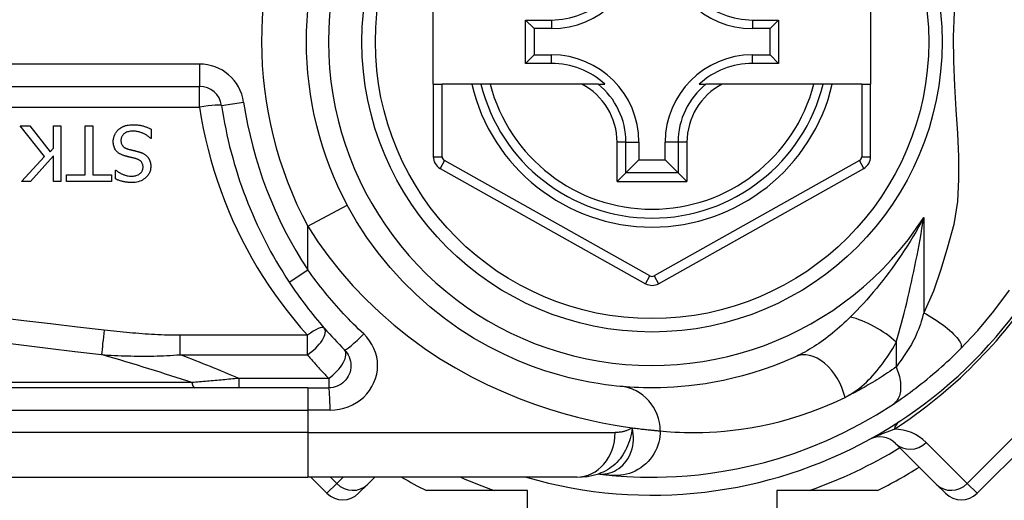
# Model space of a CAD drawing. Header units: inches. Extents: x 4 to 114, y 7 to 60.
# Tile 15 of 96: x 4.777 to 5.646, y 27.616 to 28.04. Entities that reach past the tile are written whole.
import ezdxf

# ---------------------------------------------------------------- set-up
doc = ezdxf.new("R2010")
doc.units = ezdxf.units.IN
doc.header["$MEASUREMENT"] = 0
doc.layers.add('Visible Edges(ANSI)', color=7, linetype='Continuous', lineweight=25)
doc.layers.add('Visible Tangent Edges(ANSI)', color=7, linetype='Continuous', lineweight=25)

msp = doc.modelspace()

# ---------------------------------------------------------------- linework, layer by layer
at = {"layer": 'Visible Edges(ANSI)'}
for p, q in [((5.14229, 27.98302), (5.14229, 28.05783)), ((5.52812, 28.05783), (5.52812, 27.98302)), ((5.22363, 28.00128), (5.22363, 28.03957)), ((5.22363, 28.03957), (5.23121, 28.03199)), ((5.22363, 28.03957), (5.24671, 28.03957)), ((5.42388, 28.03957), (5.44696, 28.03957)), ((5.44696, 28.03957), (5.43938, 28.03199)), ((5.44696, 28.03957), (5.44696, 28.00128)), ((5.23121, 28.03199), (5.23121, 28.00886)), ((5.24671, 28.03199), (5.23121, 28.03199)), ((5.43938, 28.03199), (5.42388, 28.03199)), ((5.43938, 28.00886), (5.43938, 28.03199)), ((5.22363, 28.00128), (5.23121, 28.00886)), ((5.23121, 28.00886), (5.24671, 28.00886)), ((5.42388, 28.00886), (5.43938, 28.00886)), ((5.44696, 28.00128), (5.43938, 28.00886)), ((5.24671, 28.00128), (5.22363, 28.00128)), ((5.44696, 28.00128), (5.42388, 28.00128)), ((4.28411, 27.98107), (4.93609, 27.98107)), ((5.14229, 27.98302), (5.14229, 27.91907)), ((5.14229, 27.98302), (5.15017, 27.98302)), ((5.17625, 27.98302), (5.15017, 27.98302)), ((5.18435, 27.98302), (5.17625, 27.98302)), ((5.19247, 27.98302), (5.18435, 27.98302)), ((5.27345, 27.98302), (5.19247, 27.98302)), ((5.28773, 27.98302), (5.27345, 27.98302)), ((5.28773, 27.98302), (5.29364, 27.98302)), ((5.37695, 27.98302), (5.38286, 27.98302)), ((5.39714, 27.98302), (5.38286, 27.98302)), ((5.47812, 27.98302), (5.39714, 27.98302)), ((5.48624, 27.98302), (5.47812, 27.98302)), ((5.49434, 27.98302), (5.48624, 27.98302)), ((5.52025, 27.98302), (5.49434, 27.98302)), ((5.52025, 27.98302), (5.52812, 27.98302)), ((5.52812, 27.91907), (5.52812, 27.98302)), ((4.79949, 27.91915), (4.77791, 27.94639)), ((4.77791, 27.94639), (4.78641, 27.94639)), ((4.78641, 27.94639), (4.80439, 27.9235)), ((4.80727, 27.94639), (4.81381, 27.94639)), ((4.80727, 27.92673), (4.80727, 27.94639)), ((4.81381, 27.94639), (4.81381, 27.89718)), ((4.8353, 27.903), (4.8353, 27.94639)), ((4.8353, 27.94639), (4.84184, 27.94639)), ((4.84184, 27.94639), (4.84184, 27.903)), ((4.89345, 27.94344), (4.89345, 27.93522)), ((4.89345, 27.93522), (4.89297, 27.93522)), ((4.80439, 27.9235), (4.80727, 27.92673)), ((5.32373, 27.93184), (5.32373, 27.91634)), ((5.34686, 27.91634), (5.34686, 27.93184)), ((4.77911, 27.89718), (4.79949, 27.91915)), ((4.80727, 27.91979), (4.78709, 27.89718)), ((4.80727, 27.89718), (4.80727, 27.91979)), ((5.14833, 27.90877), (5.32951, 27.80713)), ((5.3123, 27.90491), (5.32373, 27.91634)), ((5.32373, 27.91634), (5.34686, 27.91634)), ((5.34107, 27.80713), (5.52209, 27.90877)), ((5.35829, 27.90491), (5.34686, 27.91634)), ((4.81879, 27.89718), (4.81879, 27.903)), ((4.81879, 27.903), (4.8353, 27.903)), ((4.84184, 27.903), (4.85835, 27.903)), ((4.85835, 27.903), (4.85835, 27.89718)), ((4.8619, 27.89949), (4.8619, 27.90731)), ((4.8619, 27.90731), (4.86238, 27.90731)), ((5.3123, 27.90491), (5.30446, 27.89707)), ((5.36613, 27.89707), (5.35829, 27.90491)), ((4.78709, 27.89718), (4.77911, 27.89718)), ((4.81381, 27.89718), (4.80727, 27.89718)), ((4.85835, 27.89718), (4.81879, 27.89718)), ((5.62203, 27.62233), (5.73339, 27.73368)), ((5.0316, 27.71531), (4.38254, 27.71531)), ((5.0316, 27.71531), (5.05003, 27.71531)), ((5.55017, 27.66635), (5.58638, 27.63014)), ((5.28799, 27.63949), (5.28804, 27.63949)), ((4.38254, 27.63657), (5.0316, 27.63657)), ((5.26886, 27.63657), (5.0316, 27.63657)), ((5.03432, 27.63657), (5.04855, 27.62233)), ((5.08421, 27.63014), (5.09063, 27.63657)), ((5.08421, 27.63014), (5.07639, 27.62233)), ((5.22529, 27.62476), (5.13625, 27.62476)), ((5.22529, 27.56479), (5.22529, 27.62476)), ((5.44529, 27.62476), (5.44529, 27.56479)), ((5.53434, 27.62476), (5.44529, 27.62476)), ((5.59419, 27.62233), (5.58638, 27.63014))]:
    msp.add_line(p, q, dxfattribs=at)
at = {"layer": 'Visible Edges(ANSI)', "flags": 128}
for points in [[(4.86445, 27.9428), (4.86475, 27.94307), (4.86506, 27.94333), (4.86537, 27.94358), (4.86568, 27.94382), (4.866, 27.94406), (4.86632, 27.94429), (4.86665, 27.94451), (4.86699, 27.94472), (4.86733, 27.94492), (4.86767, 27.94512), (4.86802, 27.94531), (4.86837, 27.94549), (4.86873, 27.94566), (4.8691, 27.94582), (4.86947, 27.94598), (4.86984, 27.94613), (4.87029, 27.94629), (4.87086, 27.94647), (4.87156, 27.94666), (4.87239, 27.94685), (4.87338, 27.94701), (4.87452, 27.94714), (4.87582, 27.94723), (4.8773, 27.94727)], [(4.8773, 27.94727), (4.87799, 27.94726), (4.87869, 27.94725), (4.87939, 27.94722), (4.8801, 27.94718), (4.88081, 27.94713), (4.88152, 27.94707), (4.88223, 27.94699), (4.88294, 27.94689), (4.88364, 27.94678), (4.88433, 27.94665), (4.88502, 27.94651), (4.8857, 27.94634), (4.88637, 27.94616), (4.88703, 27.94596), (4.88769, 27.94575), (4.88834, 27.94553), (4.88899, 27.9453), (4.88964, 27.94506), (4.89028, 27.94481), (4.89093, 27.94456), (4.89156, 27.94429), (4.8922, 27.94402), (4.89282, 27.94373), (4.89345, 27.94344)], [(4.85999, 27.93235), (4.86, 27.93284), (4.86002, 27.93333), (4.86006, 27.93381), (4.86012, 27.9343), (4.86019, 27.93477), (4.86028, 27.93525), (4.86039, 27.93572), (4.86051, 27.93619), (4.86065, 27.93666), (4.8608, 27.93712), (4.86097, 27.93758), (4.86116, 27.93803), (4.86135, 27.93848), (4.86156, 27.93892), (4.86179, 27.93935), (4.86202, 27.93978), (4.86228, 27.94019), (4.86255, 27.9406), (4.86283, 27.94099), (4.86313, 27.94138), (4.86344, 27.94175), (4.86376, 27.94211), (4.8641, 27.94246), (4.86445, 27.9428)], [(4.87777, 27.9416), (4.87688, 27.94159), (4.87598, 27.94154), (4.87508, 27.94144), (4.87418, 27.94131), (4.8733, 27.94111), (4.87244, 27.94087), (4.87164, 27.94057), (4.87094, 27.94024), (4.87034, 27.93989), (4.86982, 27.93954), (4.86939, 27.93919), (4.86901, 27.93885), (4.86866, 27.93848), (4.86834, 27.9381), (4.86805, 27.9377), (4.86778, 27.93727), (4.86754, 27.93683), (4.86734, 27.93636), (4.86717, 27.93589), (4.86704, 27.9354), (4.86693, 27.9349), (4.86686, 27.9344), (4.86682, 27.9339), (4.86681, 27.93339)], [(4.89297, 27.93522), (4.8925, 27.93565), (4.89202, 27.93607), (4.89153, 27.93647), (4.89103, 27.93686), (4.89052, 27.93724), (4.89, 27.9376), (4.88948, 27.93795), (4.88894, 27.93828), (4.88839, 27.9386), (4.88784, 27.9389), (4.88728, 27.93919), (4.8867, 27.93947), (4.88612, 27.93973), (4.88553, 27.93998), (4.88491, 27.94022), (4.88425, 27.94046), (4.88354, 27.94069), (4.88281, 27.9409), (4.88204, 27.94109), (4.88124, 27.94126), (4.88041, 27.94141), (4.87956, 27.94151), (4.87868, 27.94158), (4.87777, 27.9416)], [(4.86976, 27.91995), (4.86923, 27.92012), (4.86871, 27.9203), (4.86819, 27.92049), (4.86767, 27.9207), (4.86716, 27.92093), (4.86666, 27.92117), (4.86617, 27.92143), (4.86569, 27.9217), (4.86522, 27.92199), (4.86477, 27.9223), (4.86432, 27.92263), (4.86387, 27.92301), (4.86339, 27.92345), (4.86289, 27.92397), (4.86239, 27.92458), (4.8619, 27.92527), (4.86143, 27.92606), (4.86103, 27.9269), (4.86069, 27.92776), (4.86043, 27.92865), (4.86023, 27.92956), (4.86009, 27.93049), (4.86001, 27.93142), (4.85999, 27.93235)], [(4.86681, 27.93339), (4.86682, 27.93277), (4.86688, 27.93215), (4.86697, 27.93154), (4.86711, 27.93094), (4.86729, 27.93036), (4.86752, 27.9298), (4.86778, 27.92931), (4.86805, 27.92889), (4.86832, 27.92853), (4.86859, 27.92823), (4.86884, 27.92798), (4.8691, 27.92774), (4.86937, 27.92752), (4.86966, 27.92731), (4.86995, 27.92712), (4.87025, 27.92693), (4.87056, 27.92676), (4.87088, 27.9266), (4.8712, 27.92645), (4.87153, 27.92631), (4.87186, 27.92619), (4.87219, 27.92607), (4.87253, 27.92595), (4.87287, 27.92585)], [(4.87287, 27.92585), (4.87324, 27.92575), (4.87358, 27.92565), (4.87391, 27.92556), (4.87423, 27.92548), (4.87453, 27.9254), (4.87482, 27.92533), (4.8751, 27.92525), (4.87538, 27.92518), (4.87566, 27.92511), (4.87594, 27.92505), (4.87622, 27.92498), (4.87652, 27.92491), (4.87682, 27.92483), (4.87714, 27.92476), (4.87748, 27.92468), (4.87783, 27.92459), (4.87821, 27.9245), (4.87862, 27.9244), (4.87905, 27.92429), (4.87952, 27.92418), (4.88002, 27.92406), (4.88056, 27.92392), (4.88114, 27.92378), (4.88176, 27.92362)], [(4.87985, 27.91736), (4.87939, 27.91748), (4.87894, 27.9176), (4.87849, 27.91771), (4.87804, 27.91783), (4.87759, 27.91794), (4.87715, 27.91805), (4.87671, 27.91816), (4.87628, 27.91826), (4.87584, 27.91837), (4.87541, 27.91847), (4.87499, 27.91858), (4.87457, 27.91868), (4.87415, 27.91878), (4.87373, 27.91889), (4.87332, 27.91899), (4.87291, 27.91909), (4.8725, 27.91919), (4.8721, 27.9193), (4.8717, 27.9194), (4.8713, 27.91951), (4.87091, 27.91962), (4.87052, 27.91973), (4.87014, 27.91984), (4.86976, 27.91995)], [(4.88627, 27.9097), (4.88625, 27.9103), (4.8862, 27.91089), (4.88611, 27.91148), (4.88598, 27.91206), (4.88581, 27.91263), (4.88559, 27.91317), (4.88534, 27.91366), (4.88507, 27.91408), (4.88479, 27.91445), (4.88452, 27.91477), (4.88424, 27.91505), (4.88396, 27.91531), (4.88366, 27.91555), (4.88336, 27.91578), (4.88304, 27.916), (4.88271, 27.9162), (4.88237, 27.91639), (4.88203, 27.91656), (4.88168, 27.91672), (4.88132, 27.91687), (4.88096, 27.91701), (4.88059, 27.91714), (4.88022, 27.91725), (4.87985, 27.91736)], [(4.88176, 27.92362), (4.88205, 27.92354), (4.88234, 27.92346), (4.88262, 27.92337), (4.88291, 27.92329), (4.8832, 27.9232), (4.88348, 27.9231), (4.88377, 27.923), (4.88405, 27.9229), (4.88433, 27.9228), (4.88461, 27.92269), (4.88489, 27.92258), (4.88516, 27.92246), (4.88544, 27.92234), (4.88571, 27.92222), (4.88598, 27.92209), (4.88625, 27.92196), (4.88653, 27.92182), (4.88688, 27.92163), (4.88729, 27.92139), (4.88775, 27.92109), (4.88825, 27.92074), (4.88878, 27.92032), (4.88933, 27.91983), (4.8899, 27.91927)], [(4.8899, 27.91927), (4.8901, 27.91905), (4.89029, 27.91882), (4.89048, 27.91859), (4.89066, 27.91835), (4.89084, 27.91811), (4.891, 27.91787), (4.89116, 27.91762), (4.89132, 27.91737), (4.89147, 27.91712), (4.89161, 27.91686), (4.89175, 27.91659), (4.89188, 27.91633), (4.892, 27.91605), (4.89212, 27.91578), (4.89223, 27.9155), (4.89234, 27.9152), (4.89247, 27.91483), (4.89259, 27.9144), (4.89272, 27.9139), (4.89283, 27.91334), (4.89294, 27.91271), (4.89302, 27.912), (4.89307, 27.91123), (4.89309, 27.91038)], [(4.8761, 27.90196), (4.87695, 27.90198), (4.87781, 27.90204), (4.87865, 27.90215), (4.87949, 27.90231), (4.88032, 27.90253), (4.88112, 27.9028), (4.88187, 27.90313), (4.88252, 27.90347), (4.88309, 27.90383), (4.88358, 27.90419), (4.88398, 27.90453), (4.88432, 27.90485), (4.88462, 27.90517), (4.88491, 27.90552), (4.88517, 27.90588), (4.8854, 27.90625), (4.88561, 27.90665), (4.88579, 27.90706), (4.88594, 27.90748), (4.88606, 27.90792), (4.88615, 27.90836), (4.88622, 27.9088), (4.88626, 27.90925), (4.88627, 27.9097)], [(4.89309, 27.91038), (4.89307, 27.90957), (4.893, 27.90878), (4.89289, 27.90799), (4.89273, 27.90721), (4.89252, 27.90645), (4.89226, 27.90569), (4.89195, 27.90495), (4.8916, 27.90423), (4.8912, 27.90354), (4.89075, 27.90288), (4.89027, 27.90225), (4.88974, 27.90164), (4.88918, 27.90105), (4.88851, 27.90043), (4.88773, 27.89978), (4.88682, 27.89913), (4.88578, 27.89849), (4.88461, 27.8979), (4.88333, 27.89738), (4.88201, 27.89698), (4.88067, 27.89667), (4.8793, 27.89646), (4.87792, 27.89634), (4.87654, 27.8963)], [(4.87654, 27.8963), (4.87597, 27.8963), (4.8754, 27.89632), (4.87483, 27.89633), (4.87427, 27.89636), (4.8737, 27.8964), (4.87313, 27.89644), (4.87257, 27.8965), (4.872, 27.89656), (4.87144, 27.89663), (4.87088, 27.89671), (4.87032, 27.8968), (4.86976, 27.8969), (4.8692, 27.89701), (4.86865, 27.89713), (4.86808, 27.89727), (4.86747, 27.89742), (4.86684, 27.89759), (4.86619, 27.89779), (4.86551, 27.89801), (4.86482, 27.89825), (4.86411, 27.89852), (4.86338, 27.89881), (4.86265, 27.89914), (4.8619, 27.89949)], [(4.86238, 27.90731), (4.86274, 27.90699), (4.86311, 27.90667), (4.8635, 27.90637), (4.86389, 27.90608), (4.86428, 27.9058), (4.86469, 27.90553), (4.8651, 27.90527), (4.86552, 27.90502), (4.86594, 27.90477), (4.86637, 27.90454), (4.86681, 27.90431), (4.86724, 27.90409), (4.86768, 27.90388), (4.86812, 27.90368), (4.86862, 27.90347), (4.8692, 27.90323), (4.86987, 27.90299), (4.87062, 27.90275), (4.87146, 27.90252), (4.87236, 27.90232), (4.87329, 27.90216), (4.87422, 27.90205), (4.87516, 27.90198), (4.8761, 27.90196)], [(5.30727, 27.7166), (5.30404, 27.71691), (5.29967, 27.71739), (5.2942, 27.71809), (5.28765, 27.71904), (5.2801, 27.72033), (5.27157, 27.72202), (5.26213, 27.7242), (5.25181, 27.72695), (5.24069, 27.73038), (5.2289, 27.73454), (5.21658, 27.73947), (5.20386, 27.74519), (5.19089, 27.75174), (5.1778, 27.75915), (5.16474, 27.76743), (5.15184, 27.77662), (5.13927, 27.78668), (5.12708, 27.79755), (5.11537, 27.80916), (5.10419, 27.82146), (5.09362, 27.83439), (5.08374, 27.84789), (5.07461, 27.86192), (5.06631, 27.87639)], [(5.01519, 27.80858), (5.01697, 27.80591), (5.01878, 27.80325), (5.02061, 27.8006), (5.02247, 27.79797), (5.02435, 27.79535), (5.02625, 27.79275), (5.02817, 27.79016), (5.03011, 27.78759), (5.03208, 27.78504), (5.03407, 27.7825), (5.03607, 27.77998), (5.0381, 27.77747), (5.04015, 27.77499), (5.04222, 27.77252), (5.04431, 27.77007), (5.04642, 27.76764), (5.04855, 27.76523), (5.05069, 27.76284), (5.05286, 27.76047), (5.05504, 27.75812), (5.05724, 27.75578), (5.05946, 27.75347), (5.06169, 27.75118), (5.06395, 27.74891)], [(5.60718, 27.74946), (5.62265, 27.76591), (5.63686, 27.78288), (5.65056, 27.80144)], [(5.06395, 27.74891), (5.06523, 27.74749), (5.06637, 27.74594), (5.06735, 27.74429), (5.06818, 27.74254), (5.06883, 27.74072), (5.06931, 27.73885), (5.06961, 27.73694), (5.06971, 27.73501), (5.06962, 27.73308), (5.06933, 27.73116), (5.06885, 27.72928), (5.06819, 27.72746), (5.06737, 27.72571), (5.06637, 27.72405), (5.06523, 27.72249), (5.06394, 27.72107), (5.06252, 27.71978), (5.06097, 27.71863), (5.05932, 27.71764), (5.05757, 27.71681), (5.05575, 27.71616), (5.05388, 27.71569), (5.05196, 27.7154), (5.05003, 27.71531)], [(5.54823, 27.70104), (5.55059, 27.70263), (5.55299, 27.70427), (5.55542, 27.70596), (5.55788, 27.70769), (5.56037, 27.70947), (5.56287, 27.7113), (5.56538, 27.71317), (5.56791, 27.71508), (5.57045, 27.71703), (5.57299, 27.71902), (5.57555, 27.72105), (5.5781, 27.72311), (5.58063, 27.7252), (5.58315, 27.72731), (5.58565, 27.72945), (5.58813, 27.7316), (5.5906, 27.73378), (5.59304, 27.73597), (5.59546, 27.73818), (5.59786, 27.74041), (5.60023, 27.74265), (5.60257, 27.74491), (5.60489, 27.74718), (5.60718, 27.74946)], [(5.46176, 27.74275), (5.45211, 27.73855), (5.4426, 27.7348), (5.43326, 27.73146), (5.42413, 27.72853), (5.41524, 27.72597), (5.4066, 27.72376), (5.39824, 27.72187), (5.39018, 27.72028), (5.38244, 27.71897), (5.37501, 27.7179), (5.3679, 27.71704), (5.36112, 27.71639), (5.35467, 27.71592), (5.34857, 27.71559), (5.34281, 27.7154), (5.33741, 27.71531), (5.33236, 27.71532), (5.32767, 27.71539), (5.32335, 27.71553), (5.31939, 27.71571), (5.3158, 27.71592), (5.31258, 27.71614), (5.30974, 27.71638), (5.30727, 27.7166)], [(5.30004, 27.63819), (5.30376, 27.63786), (5.30814, 27.63753), (5.31317, 27.6372), (5.31885, 27.63692), (5.32518, 27.6367), (5.33214, 27.63658), (5.33973, 27.63659), (5.34795, 27.63678), (5.35678, 27.63717), (5.36621, 27.63781), (5.37624, 27.63876), (5.38684, 27.64004), (5.39799, 27.64172), (5.40969, 27.64384), (5.4219, 27.64646), (5.4346, 27.64963), (5.44775, 27.65341), (5.4613, 27.65784), (5.47523, 27.66298), (5.48948, 27.66889), (5.50397, 27.67561), (5.51865, 27.68319), (5.53341, 27.69165), (5.54823, 27.70104)], [(5.26886, 27.63657), (5.2784, 27.63727), (5.28829, 27.63959)], [(5.28804, 27.63949), (5.2887, 27.63941), (5.28934, 27.63933), (5.28997, 27.63925), (5.29059, 27.63918), (5.29119, 27.63911), (5.29178, 27.63904), (5.29235, 27.63898), (5.29292, 27.63891), (5.29347, 27.63885), (5.294, 27.63879), (5.29452, 27.63874), (5.29503, 27.63868), (5.29552, 27.63863), (5.296, 27.63858), (5.29647, 27.63853), (5.29692, 27.63849), (5.29736, 27.63845), (5.29778, 27.6384), (5.2982, 27.63836), (5.29859, 27.63832), (5.29897, 27.63829), (5.29934, 27.63825), (5.2997, 27.63822), (5.30004, 27.63819)]]:
    msp.add_lwpolyline(points, dxfattribs=at)
at = {"layer": 'Visible Edges(ANSI)'}
msp.add_circle((5.33529, 28.02042), 0.25591, dxfattribs=at)
for centre, radius, start, end in [((5.33529, 28.02042), 0.625, 244.87043, 115.12957), ((5.33529, 28.02042), 0.30512, 151.83282, 208.16718), ((5.24671, 28.10901), 0.07702, 270, 0), ((5.42388, 28.10901), 0.07702, 180, 270), ((5.24671, 28.10901), 0.06944, 270, 312.51741), ((5.42388, 28.10901), 0.06944, 227.48259, 270), ((5.24671, 27.93184), 0.07702, 0, 90), ((5.42388, 27.93184), 0.07702, 90, 180), ((5.24671, 27.93184), 0.06944, 47.48259, 90), ((5.42388, 27.93184), 0.06944, 90, 132.51741), ((4.93609, 27.96138), 0.01969, 8.41327, 90), ((5.33529, 28.02042), 0.15551, 193.91643, 346.08357), ((5.33529, 28.02042), 0.38386, 188.41327, 213.49631), ((5.1541, 27.91907), 0.01181, 180, 240.70877), ((5.51631, 27.91907), 0.01181, 299.31319, 0), ((5.33529, 28.02042), 0.39961, 253.8612, 343.64823), ((5.33529, 27.81743), 0.01181, 240.70877, 299.31319), ((5.53625, 27.65243), 0.01969, 45, 118.6389), ((5.33529, 28.02042), 0.44291, 296.70485, 302.16041), ((5.33529, 28.02042), 0.44291, 240.07357, 243.29515), ((5.06247, 27.63625), 0.01969, 225, 315), ((5.60811, 27.63625), 0.01969, 225, 315)]:
    msp.add_arc(centre, radius, start, end, dxfattribs=at)
at = {"layer": 'Visible Tangent Edges(ANSI)'}
for p, q in [((5.24671, 28.03957), (5.24671, 28.03199)), ((5.42388, 28.03957), (5.42388, 28.03199)), ((5.24671, 28.00128), (5.24671, 28.00886)), ((5.42388, 28.00128), (5.42388, 28.00886)), ((4.93609, 28.00075), (4.28411, 28.00075)), ((4.93609, 28.00075), (4.93609, 27.98107)), ((4.93609, 27.96277), (4.93609, 27.98107)), ((5.15017, 27.91907), (5.15017, 27.98302)), ((5.52025, 27.98302), (5.52025, 27.91907)), ((4.28411, 27.96277), (4.93609, 27.96277)), ((4.95557, 27.96426), (4.97504, 27.96714)), ((5.30446, 27.89707), (5.30446, 27.93184)), ((5.3123, 27.93184), (5.30446, 27.93184)), ((5.3123, 27.90491), (5.3123, 27.93184)), ((5.3123, 27.93184), (5.32373, 27.93184)), ((5.35829, 27.93184), (5.34686, 27.93184)), ((5.36613, 27.93184), (5.35829, 27.93184)), ((5.35829, 27.93184), (5.35829, 27.90491)), ((5.36613, 27.93184), (5.36613, 27.89707)), ((5.14229, 27.91907), (5.15017, 27.91907)), ((5.52025, 27.91907), (5.52812, 27.91907)), ((5.15218, 27.91564), (5.14833, 27.90877)), ((5.33336, 27.814), (5.15218, 27.91564)), ((5.51824, 27.91564), (5.33722, 27.814)), ((5.52209, 27.90877), (5.51824, 27.91564)), ((5.35829, 27.90491), (5.3123, 27.90491)), ((5.30446, 27.89707), (5.36613, 27.89707)), ((5.0316, 27.85781), (5.06631, 27.87639)), ((5.575, 27.86546), (5.575, 27.78153)), ((5.0316, 27.81944), (5.0316, 27.85781)), ((5.01519, 27.80858), (5.0316, 27.81944)), ((5.32951, 27.80713), (5.33336, 27.814)), ((5.33722, 27.814), (5.34107, 27.80713)), ((5.03126, 27.76163), (4.91906, 27.76163)), ((4.91906, 27.74453), (4.91906, 27.76163)), ((5.03126, 27.74453), (5.03126, 27.76163)), ((5.5507, 27.75546), (5.5507, 27.7338)), ((4.91906, 27.74453), (5.03126, 27.74453)), ((5.72471, 27.74237), (5.61335, 27.63101)), ((4.92935, 27.7199), (4.38022, 27.7199)), ((4.97068, 27.72365), (4.97068, 27.71531)), ((5.05003, 27.72365), (4.97068, 27.72365)), ((5.05003, 27.72365), (5.05003, 27.71531)), ((5.0316, 27.71531), (5.0316, 27.69562)), ((4.38254, 27.69562), (5.0316, 27.69562)), ((5.05126, 27.69562), (5.0316, 27.69562)), ((5.0316, 27.69562), (5.0316, 27.67594)), ((5.0316, 27.67594), (4.38254, 27.67594)), ((5.0316, 27.67594), (5.30276, 27.67594)), ((5.0316, 27.67594), (5.0316, 27.63657)), ((5.61335, 27.63101), (5.57714, 27.66722)), ((5.04855, 27.62233), (5.05724, 27.63101)), ((5.05724, 27.63101), (5.05168, 27.63657)), ((5.06279, 27.63657), (5.05724, 27.63101)), ((5.61335, 27.63101), (5.62203, 27.62233))]:
    msp.add_line(p, q, dxfattribs=at)
at = {"layer": 'Visible Tangent Edges(ANSI)', "flags": 128}
for points in [[(5.6018, 28.04656), (5.60107, 28.02485), (5.60132, 28.00322), (5.6022, 27.98153), (5.60341, 27.96031), (5.60464, 27.93964), (5.60558, 27.91938), (5.60579, 27.8994), (5.60471, 27.87949), (5.60161, 27.85936), (5.59602, 27.83933), (5.59008, 27.8197), (5.58364, 27.80046), (5.575, 27.78153)], [(4.93609, 27.96277), (4.93764, 27.95338), (4.93941, 27.94404), (4.94141, 27.93475), (4.94364, 27.92552), (4.94609, 27.91636), (4.94876, 27.90727), (4.95165, 27.89826), (4.95476, 27.88933), (4.95807, 27.88049), (4.9616, 27.87174), (4.96534, 27.8631), (4.96928, 27.85456), (4.97342, 27.84613), (4.97776, 27.83781), (4.98229, 27.82961), (4.98701, 27.82153), (4.99192, 27.81358), (4.99702, 27.80575), (5.00229, 27.79805), (5.00774, 27.79049), (5.01337, 27.78306), (5.01916, 27.77577), (5.02513, 27.76863), (5.03126, 27.76163)], [(5.575, 27.86546), (5.57269, 27.86113), (5.57032, 27.85685), (5.56791, 27.85262), (5.56545, 27.84845), (5.56295, 27.84433), (5.56041, 27.84027), (5.55783, 27.83627), (5.55522, 27.83232), (5.55257, 27.82844), (5.54989, 27.82461), (5.54718, 27.82085), (5.54444, 27.81715), (5.54168, 27.81352), (5.5389, 27.80995), (5.53609, 27.80643), (5.53326, 27.80297), (5.53041, 27.79958), (5.52755, 27.79625), (5.52467, 27.79298), (5.52179, 27.78979), (5.5189, 27.78666), (5.51602, 27.78362), (5.51316, 27.78065), (5.5103, 27.77777)], [(5.5507, 27.75546), (5.55189, 27.75959), (5.55307, 27.7638), (5.55425, 27.76808), (5.55542, 27.77242), (5.55657, 27.7768), (5.55771, 27.78123), (5.55884, 27.7857), (5.55994, 27.7902), (5.56103, 27.79474), (5.5621, 27.79929), (5.56315, 27.80387), (5.56418, 27.80848), (5.5652, 27.81311), (5.56619, 27.81777), (5.56717, 27.82245), (5.56812, 27.82716), (5.56906, 27.83189), (5.56997, 27.83664), (5.57086, 27.84141), (5.57174, 27.84619), (5.57259, 27.85099), (5.57341, 27.8558), (5.57422, 27.86063), (5.575, 27.86546)], [(5.0316, 27.85781), (5.04048, 27.84411), (5.05012, 27.83076), (5.06046, 27.8178), (5.07145, 27.80527), (5.08303, 27.79321), (5.09515, 27.78166), (5.10776, 27.77066), (5.1208, 27.76023), (5.13422, 27.75043), (5.14795, 27.74129), (5.16194, 27.73285), (5.17605, 27.72513), (5.19017, 27.7181), (5.20421, 27.71175), (5.21805, 27.70606), (5.2316, 27.701), (5.24474, 27.69657), (5.25738, 27.69273), (5.2694, 27.68948), (5.28071, 27.68677), (5.29124, 27.68453), (5.30096, 27.68271), (5.30984, 27.68124), (5.31782, 27.68008)], [(5.08094, 27.76284), (5.07867, 27.76499), (5.0764, 27.76716), (5.07416, 27.76936), (5.07193, 27.77157), (5.06972, 27.7738), (5.06753, 27.77605), (5.06536, 27.77832), (5.06321, 27.78061), (5.06107, 27.78291), (5.05896, 27.78523), (5.05687, 27.78758), (5.05479, 27.78993), (5.05274, 27.79231), (5.05071, 27.7947), (5.0487, 27.79711), (5.04671, 27.79953), (5.04474, 27.80197), (5.04279, 27.80442), (5.04087, 27.80689), (5.03897, 27.80937), (5.03709, 27.81187), (5.03524, 27.81438), (5.03341, 27.81691), (5.0316, 27.81944)], [(5.575, 27.78153), (5.57432, 27.77895), (5.57359, 27.77641), (5.57282, 27.77389), (5.57201, 27.77142), (5.57115, 27.76899), (5.57026, 27.76662), (5.56932, 27.76429), (5.56834, 27.76203), (5.56732, 27.75982), (5.56627, 27.75769), (5.56519, 27.75563), (5.56409, 27.75365), (5.56295, 27.75176), (5.56181, 27.74993), (5.56067, 27.74815), (5.55953, 27.7464), (5.55839, 27.74468), (5.55726, 27.74301), (5.55614, 27.74137), (5.55503, 27.73977), (5.55392, 27.73821), (5.55283, 27.7367), (5.55176, 27.73522), (5.5507, 27.7338)], [(5.575, 27.78153), (5.57736, 27.78021), (5.57976, 27.77881), (5.58216, 27.77735), (5.58456, 27.77583), (5.58694, 27.77426), (5.58928, 27.77265), (5.59156, 27.77101), (5.59376, 27.76935), (5.59585, 27.76768), (5.59783, 27.76602), (5.59966, 27.76437), (5.60134, 27.76276), (5.60285, 27.76119), (5.60418, 27.75968), (5.60532, 27.75824), (5.60627, 27.75688), (5.60702, 27.7556), (5.60757, 27.75442), (5.60794, 27.75334), (5.60812, 27.75236), (5.60812, 27.75148), (5.60796, 27.7507), (5.60764, 27.75003), (5.60718, 27.74946)], [(4.85207, 27.76614), (4.8284, 27.7689), (4.80473, 27.77168), (4.78106, 27.77446), (4.75739, 27.77724)], [(5.5103, 27.77777), (5.5084, 27.77589), (5.50648, 27.77404), (5.50454, 27.77223), (5.50259, 27.77044), (5.50062, 27.76869), (5.49864, 27.76697), (5.49665, 27.76529), (5.49464, 27.76364), (5.49263, 27.76203), (5.49061, 27.76046), (5.48858, 27.75892), (5.48655, 27.75743), (5.4845, 27.75597), (5.48245, 27.75455), (5.48039, 27.75317), (5.47832, 27.75183), (5.47625, 27.75053), (5.47417, 27.74927), (5.47209, 27.74806), (5.47002, 27.7469), (5.46794, 27.74579), (5.46587, 27.74472), (5.46381, 27.74371), (5.46176, 27.74275)], [(4.91906, 27.76163), (4.91626, 27.76164), (4.91346, 27.76167), (4.91066, 27.76173), (4.90786, 27.76179), (4.90506, 27.76188), (4.90226, 27.76199), (4.89946, 27.76211), (4.89667, 27.76225), (4.89387, 27.7624), (4.89108, 27.76257), (4.88828, 27.76275), (4.88549, 27.76294), (4.8827, 27.76315), (4.87991, 27.76337), (4.87712, 27.7636), (4.87433, 27.76384), (4.87155, 27.76409), (4.86876, 27.76436), (4.86598, 27.76463), (4.86319, 27.76491), (4.86041, 27.76521), (4.85763, 27.76551), (4.85485, 27.76582), (4.85207, 27.76614)], [(5.05126, 27.69562), (5.05537, 27.69581), (5.05946, 27.69638), (5.06347, 27.69732), (5.06735, 27.69863), (5.07107, 27.70029), (5.0746, 27.70227), (5.0779, 27.70456), (5.08094, 27.70714), (5.08369, 27.70999), (5.08613, 27.7131), (5.08824, 27.71643), (5.09001, 27.71993), (5.09141, 27.72358), (5.09243, 27.72733), (5.09305, 27.73116), (5.09325, 27.73503), (5.09302, 27.73889), (5.09239, 27.74271), (5.09137, 27.74645), (5.08997, 27.75009), (5.08822, 27.75358), (5.08612, 27.75689), (5.08369, 27.75999), (5.08094, 27.76284)], [(4.75507, 27.75603), (4.77874, 27.75317), (4.80241, 27.75031), (4.82608, 27.74746), (4.84975, 27.74462)], [(5.50554, 27.70692), (5.5077, 27.70803), (5.50984, 27.70924), (5.51197, 27.71056), (5.51409, 27.71197), (5.51618, 27.71348), (5.51826, 27.71507), (5.52032, 27.71675), (5.52235, 27.71852), (5.52435, 27.72036), (5.52633, 27.72227), (5.52828, 27.72424), (5.53019, 27.72629), (5.53208, 27.72841), (5.53394, 27.73058), (5.53576, 27.73282), (5.53756, 27.73513), (5.53933, 27.73749), (5.54106, 27.73991), (5.54276, 27.74238), (5.54442, 27.7449), (5.54605, 27.74748), (5.54764, 27.7501), (5.54919, 27.75276), (5.5507, 27.75546)], [(4.84975, 27.74462), (4.8526, 27.74443), (4.85545, 27.74425), (4.8583, 27.74409), (4.86116, 27.74394), (4.86402, 27.7438), (4.86689, 27.74367), (4.86975, 27.74356), (4.87263, 27.74347), (4.8755, 27.74339), (4.87838, 27.74333), (4.88126, 27.74328), (4.88414, 27.74325), (4.88703, 27.74324), (4.88992, 27.74325), (4.89282, 27.74327), (4.89572, 27.74332), (4.89862, 27.74339), (4.90153, 27.74348), (4.90444, 27.74359), (4.90736, 27.74372), (4.91028, 27.74389), (4.9132, 27.74407), (4.91612, 27.74429), (4.91906, 27.74453)], [(5.03126, 27.74453), (5.03202, 27.74363), (5.03278, 27.74273), (5.03354, 27.74184), (5.03431, 27.74094), (5.03507, 27.74005), (5.03584, 27.73916), (5.03661, 27.73828), (5.03739, 27.7374), (5.03816, 27.73652), (5.03894, 27.73564), (5.03972, 27.73476), (5.0405, 27.73389), (5.04128, 27.73302), (5.04207, 27.73216), (5.04286, 27.73129), (5.04365, 27.73043), (5.04444, 27.72958), (5.04523, 27.72872), (5.04603, 27.72787), (5.04682, 27.72702), (5.04762, 27.72617), (5.04842, 27.72533), (5.04923, 27.72449), (5.05003, 27.72365)], [(5.5507, 27.7338), (5.54879, 27.73245), (5.54689, 27.73113), (5.54499, 27.72982), (5.54309, 27.72854), (5.5412, 27.72728), (5.53932, 27.72605), (5.53743, 27.72483), (5.53555, 27.72363), (5.53366, 27.72245), (5.53177, 27.72129), (5.52988, 27.72014), (5.52799, 27.71901), (5.5261, 27.7179), (5.52422, 27.71681), (5.52233, 27.71574), (5.52045, 27.71469), (5.51857, 27.71365), (5.5167, 27.71264), (5.51483, 27.71164), (5.51296, 27.71066), (5.5111, 27.7097), (5.50924, 27.70876), (5.50739, 27.70783), (5.50554, 27.70692)], [(5.5507, 27.7338), (5.55136, 27.73212), (5.55197, 27.73042), (5.55253, 27.72871), (5.55304, 27.72699), (5.55347, 27.72528), (5.55385, 27.72356), (5.55415, 27.72186), (5.55438, 27.72018), (5.55454, 27.71853), (5.55462, 27.71691), (5.55463, 27.71533), (5.55455, 27.71381), (5.5544, 27.71234), (5.55417, 27.71093), (5.55387, 27.70958), (5.55349, 27.70831), (5.55304, 27.70711), (5.55253, 27.70599), (5.55195, 27.70496), (5.55131, 27.704), (5.55061, 27.70313), (5.54986, 27.70235), (5.54907, 27.70165), (5.54823, 27.70104)], [(4.97068, 27.72365), (4.96895, 27.72349), (4.96721, 27.72333), (4.96548, 27.72316), (4.96375, 27.723), (4.96201, 27.72284), (4.96028, 27.72268), (4.95855, 27.72252), (4.95682, 27.72236), (4.9551, 27.72221), (4.95337, 27.72205), (4.95164, 27.72189), (4.94992, 27.72173), (4.94819, 27.72158), (4.94647, 27.72142), (4.94475, 27.72127), (4.94303, 27.72111), (4.94131, 27.72096), (4.9396, 27.72081), (4.93788, 27.72065), (4.93617, 27.7205), (4.93446, 27.72035), (4.93276, 27.7202), (4.93105, 27.72005), (4.92935, 27.7199)], [(5.34252, 27.67739), (5.34512, 27.67714), (5.34812, 27.67688), (5.35152, 27.67663), (5.35531, 27.67639), (5.35949, 27.67618), (5.36405, 27.67603), (5.369, 27.67595), (5.37432, 27.67594), (5.38002, 27.67604), (5.3861, 27.67626), (5.39254, 27.67662), (5.39934, 27.67716), (5.4065, 27.6779), (5.414, 27.67886), (5.42184, 27.68007), (5.43001, 27.68156), (5.43851, 27.68335), (5.44733, 27.68548), (5.45645, 27.68797), (5.46584, 27.69086), (5.47547, 27.69418), (5.48532, 27.69794), (5.49536, 27.70218), (5.50554, 27.70692)], [(5.31782, 27.68008), (5.31747, 27.67769), (5.31704, 27.67534), (5.31654, 27.67304), (5.31597, 27.67078), (5.31531, 27.66857), (5.31458, 27.66641), (5.31376, 27.6643), (5.31286, 27.66224), (5.31188, 27.66024), (5.31081, 27.65829), (5.30965, 27.6564), (5.3084, 27.65458), (5.30708, 27.65284), (5.30568, 27.65117), (5.30421, 27.64959), (5.30267, 27.64809), (5.30106, 27.64668), (5.29939, 27.64536), (5.29766, 27.64414), (5.29587, 27.64301), (5.29403, 27.642), (5.29215, 27.64108), (5.29024, 27.64028), (5.28828, 27.63959)], [(5.28932, 27.63939), (5.2915, 27.63936), (5.29368, 27.63951), (5.29585, 27.63985), (5.29798, 27.64038), (5.30006, 27.64108), (5.30209, 27.64195), (5.30405, 27.643), (5.30594, 27.64422), (5.30774, 27.6456), (5.30944, 27.64714), (5.31103, 27.64883), (5.3125, 27.65066), (5.31384, 27.65262), (5.31504, 27.65471), (5.3161, 27.65691), (5.317, 27.65922), (5.31774, 27.66162), (5.31831, 27.6641), (5.3187, 27.66665), (5.31891, 27.66926), (5.31894, 27.67192), (5.31877, 27.67462), (5.3184, 27.67734), (5.31782, 27.68008)], [(5.34252, 27.67739), (5.34244, 27.67494), (5.3422, 27.67243), (5.34179, 27.66989), (5.3412, 27.66732), (5.34043, 27.66474), (5.33947, 27.66218), (5.33831, 27.65966), (5.33696, 27.65719), (5.33543, 27.6548), (5.33372, 27.65252), (5.33183, 27.65035), (5.32979, 27.64832), (5.32761, 27.64645), (5.32531, 27.64475), (5.3229, 27.64324), (5.32041, 27.64191), (5.31786, 27.64078), (5.31527, 27.63985), (5.31266, 27.63912), (5.31006, 27.63858), (5.30748, 27.63823), (5.30494, 27.63805), (5.30246, 27.63804), (5.30004, 27.63819)], [(5.31782, 27.68008), (5.31727, 27.67973), (5.31671, 27.6794), (5.31615, 27.67909), (5.31558, 27.67879), (5.31499, 27.67851), (5.31441, 27.67824), (5.31381, 27.67798), (5.31321, 27.67775), (5.3126, 27.67752), (5.31199, 27.67731), (5.31136, 27.67712), (5.31074, 27.67694), (5.3101, 27.67678), (5.30946, 27.67663), (5.30881, 27.6765), (5.30816, 27.67638), (5.3075, 27.67627), (5.30684, 27.67618), (5.30617, 27.67611), (5.3055, 27.67605), (5.30482, 27.676), (5.30414, 27.67596), (5.30345, 27.67594), (5.30276, 27.67594)], [(5.31782, 27.68008), (5.31928, 27.67988), (5.32071, 27.67969), (5.3221, 27.67951), (5.32345, 27.67934), (5.32477, 27.67918), (5.32605, 27.67903), (5.32729, 27.67888), (5.32849, 27.67875), (5.32966, 27.67862), (5.33079, 27.67849), (5.33188, 27.67838), (5.33293, 27.67827), (5.33394, 27.67816), (5.33492, 27.67807), (5.33585, 27.67798), (5.33675, 27.67789), (5.33761, 27.67781), (5.33843, 27.67774), (5.33921, 27.67767), (5.33995, 27.67761), (5.34065, 27.67755), (5.34131, 27.67749), (5.34194, 27.67744), (5.34252, 27.67739)], [(5.52682, 27.66971), (5.52857, 27.67061), (5.52982, 27.67122), (5.53095, 27.67174), (5.532, 27.67222), (5.53302, 27.67267), (5.534, 27.6731), (5.53495, 27.6735), (5.53588, 27.67389), (5.53679, 27.67427), (5.53768, 27.67463), (5.53856, 27.67498), (5.53941, 27.67532), (5.54026, 27.67565), (5.54109, 27.67597), (5.54191, 27.67628), (5.54273, 27.67658), (5.54353, 27.67688), (5.54432, 27.67717), (5.5451, 27.67745), (5.54587, 27.67773), (5.54663, 27.67799), (5.54739, 27.67825), (5.54812, 27.6785), (5.54885, 27.67875)], [(5.28804, 27.63949), (5.28807, 27.63948), (5.28811, 27.63948), (5.28814, 27.63947), (5.28818, 27.63947), (5.28822, 27.63947), (5.28827, 27.63946), (5.28831, 27.63946), (5.28835, 27.63945), (5.2884, 27.63945), (5.28845, 27.63945), (5.2885, 27.63944), (5.28855, 27.63944), (5.2886, 27.63943), (5.28866, 27.63943), (5.28872, 27.63943), (5.28878, 27.63942), (5.28884, 27.63942), (5.2889, 27.63941), (5.28896, 27.63941), (5.28903, 27.63941), (5.2891, 27.6394), (5.28917, 27.6394), (5.28924, 27.63939), (5.28932, 27.63939)]]:
    msp.add_lwpolyline(points, dxfattribs=at)
at = {"layer": 'Visible Tangent Edges(ANSI)'}
msp.add_circle((5.33529, 28.02042), 0.24409, dxfattribs=at)
for centre, radius, start, end in [((5.33529, 28.02042), 0.28543, 32.8812, 327.1188), ((5.33529, 28.02042), 0.34449, 151.83282, 208.16718), ((4.93609, 27.96138), 0.03937, 8.41327, 90), ((5.33529, 28.02042), 0.16339, 193.23324, 346.76676), ((5.33529, 28.02042), 0.14764, 194.67485, 345.32515), ((5.24671, 27.93184), 0.05775, 0, 62.41478), ((5.24671, 27.93184), 0.06559, 0, 51.29033), ((5.42388, 27.93184), 0.06559, 128.70967, 180), ((5.42388, 27.93184), 0.05775, 117.58522, 180), ((5.33529, 28.02042), 0.36417, 188.41327, 213.49631), ((5.1541, 27.91907), 0.00394, 180, 240.70877), ((5.51631, 27.91907), 0.00394, 299.31319, 0), ((5.33529, 27.81743), 0.00394, 240.70877, 299.31319), ((5.30919, 28.04653), 0.43898, 303.09006, 326.90994), ((5.54931, 27.63938), 0.03937, 45, 90.65869), ((5.33529, 28.02042), 0.41929, 289.32408, 301.4236), ((5.33529, 28.02042), 0.41929, 246.27583, 250.67592)]:
    msp.add_arc(centre, radius, start, end, dxfattribs=at)
for centre, major_axis, ratio, start_param, end_param in [((4.93609, 27.96138), (0.01947, 0.00288), 0.069894, 0, 1.560459), ((5.03126, 27.75508), (0.01483, 0.01294), 0.257129, 0, 1.350045), ((5.52639, 27.75546), (0.034, -0.01985), 0.367954, 1.008544, 2.26339), ((4.85207, 27.75971), (0.00234, 0.01955), 0.041071, 1.240547, 2.457785), ((5.03126, 27.75508), (0.01483, 0.01294), 0.431187, 4.352465, 6.283185), ((5.07786, 27.76284), (-0.01392, -0.01392), 0.111497, 0, 1.681769), ((1.41974, 27.96006), (3.67256, -0.33874), 0.074886, 0.305987, 0.372439), ((1.42903, 28.02042), (3.67247, -0.40075), 0.088107, 0.277502, 0.326292), ((5.05003, 27.73499), (0.01392, 0.01392), 0.446023, 4.292626, 6.283185), ((5.47808, 27.70692), (-0.01632, 0.03583), 0.663135, 4.419079, 6.283185), ((4.93167, 27.73499), (0, -0.01969), 0.183721, 5.58589, 6.283185), ((5.05003, 27.69562), (0, 0.01969), 0.062411, 4.712389, 6.283185), ((5.30365, 27.67739), (0.00362, 0.0392), 0.987056, 4.803178, 6.283185), ((5.57496, 27.65264), (-0.02149, 0.03298), 0.48633, 0, 0.409204), ((5.26886, 27.67594), (0, -0.03937), 0.860915, 0, 1.570796), ((5.56409, 27.68027), (-0.01392, -0.01392), 0.937622, 0, 1.570796), ((5.27528, 27.44308), (0.01245, 0.19646), 0.394768, 6.26267, 6.279105), ((5.07029, 27.64406), (0.01392, -0.01392), 0.937622, 4.712389, 6.283185), ((5.6003, 27.64406), (-0.01392, -0.01392), 0.937622, 0, 1.570796)]:
    msp.add_ellipse(centre, major_axis=major_axis, ratio=ratio, start_param=start_param, end_param=end_param, dxfattribs=at)

doc.saveas('drawing.dxf')
